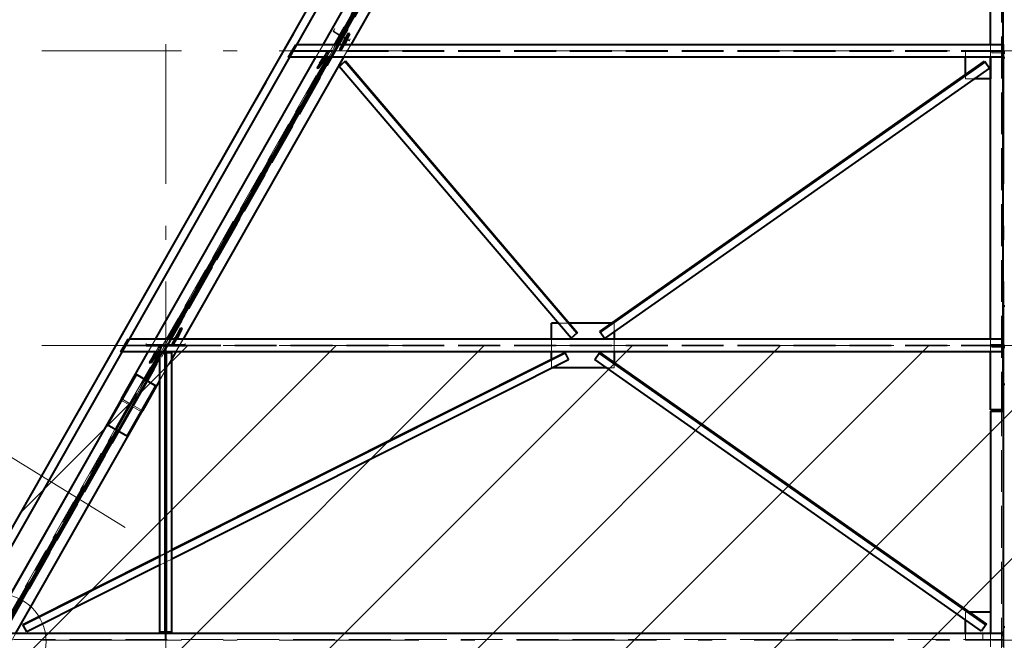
# Model space of a CAD drawing. Header units: metres. Extents: x 235 to 340, y 94 to 153.
# Tile 14 of 48: x 252.22 to 259.27, y 137.13 to 141.57. Entities that reach past the tile are written whole.
import ezdxf

# ---------------------------------------------------------------- set-up
doc = ezdxf.new("R2010")
doc.units = ezdxf.units.M
doc.linetypes.add('__RA_15', pattern=[1.7, 1, -0.3, 0.1, -0.3])
doc.linetypes.add('__RA_2', pattern=[0.4, 0.3, -0.1])
doc.layers.add('OSY', color=204, linetype='__RA_15', lineweight=13)
doc.layers.add('Standard', color=7, linetype='Continuous', lineweight=40)

msp = doc.modelspace()

# ---------------------------------------------------------------- linework, layer by layer
at = {"layer": 'OSY', "color": 204, "linetype": '__RA_15', "lineweight": 13}
for p, q in [((253.2656, 126.7921), (253.2656, 152.3201)), ((259.2656, 126.7921), (259.2656, 152.3201)), ((242.1779, 141.3428), (323.2759, 141.3428)), ((242.1779, 139.2351), (323.2759, 139.2351)), ((242.1779, 137.1274), (323.2759, 137.1274))]:
    msp.add_line(p, q, dxfattribs=at)
at = {"layer": 'Standard', "color": 7, "linetype": 'Continuous', "lineweight": 13}
for p, q in [((259.1366, 150.1778), (246.8636, 128.6216)), ((252.0552, 138.4998), (252.9742, 137.9329))]:
    msp.add_line(p, q, dxfattribs=at)
at = {"layer": 'Standard', "color": 1, "linetype": 'Continuous', "lineweight": 40}
for p, q in [((259.1267, 150.1604), (246.8636, 128.6216)), ((259.1788, 150.1308), (246.9327, 128.6216)), ((254.3918, 141.3878), (255.5406, 143.4055)), ((254.3923, 141.3878), (255.5411, 143.4055)), ((254.4843, 141.3878), (255.633, 143.4055)), ((255.6469, 143.4055), (254.4982, 141.3878)), ((254.5826, 141.543), (255.6193, 143.3639)), ((255.7389, 143.4055), (254.5901, 141.3878)), ((259.1696, 141.3878), (259.1696, 143.4055)), ((259.2596, 141.3878), (259.2596, 143.4055)), ((254.4976, 141.3878), (254.5852, 141.5415)), ((254.5852, 141.5415), (254.5751, 141.5473)), ((254.5739, 141.4694), (254.5346, 141.4005)), ((254.5364, 141.3878), (254.5715, 141.4645)), ((254.5785, 141.4605), (254.5452, 141.3878)), ((254.5715, 141.4645), (254.5739, 141.4694)), ((254.5785, 141.4605), (254.5715, 141.4645)), ((254.5727, 141.4673), (254.5739, 141.4694)), ((254.5739, 141.4694), (254.5808, 141.4655)), ((254.5808, 141.4655), (254.5785, 141.4605)), ((254.5279, 141.3878), (254.5351, 141.4004)), ((254.5346, 141.4005), (254.5351, 141.4004)), ((254.535, 141.4003), (254.5346, 141.4005)), ((254.1497, 141.2978), (254.201, 141.3878)), ((259.2596, 141.3878), (254.201, 141.3878)), ((259.2596, 141.2978), (259.2596, 141.3878)), ((259.2716, 141.34), (259.2596, 141.34)), ((259.2596, 141.33), (259.2716, 141.33)), ((253.1918, 139.2801), (254.3406, 141.2978)), ((253.1923, 139.2801), (254.3411, 141.2978)), ((253.2843, 139.2801), (254.433, 141.2978)), ((254.4469, 141.2978), (253.2982, 139.2801)), ((254.5389, 141.2978), (253.3901, 139.2801)), ((253.4073, 139.4787), (254.443, 141.2978)), ((259.2596, 141.2978), (254.1497, 141.2978)), ((254.3704, 141.255), (254.3506, 141.2203)), ((254.3538, 141.2251), (254.4036, 141.2978)), ((254.4127, 141.297), (254.3608, 141.2211)), ((254.37, 141.2544), (254.3899, 141.2892)), ((254.3903, 141.2891), (254.3899, 141.2892)), ((254.3903, 141.2891), (254.3953, 141.2978)), ((254.4114, 141.2978), (254.4127, 141.297)), ((254.4127, 141.297), (254.4131, 141.2978)), ((254.5073, 141.2326), (254.5484, 141.2677)), ((254.5484, 141.2677), (254.5529, 141.2716)), ((256.2091, 139.3227), (254.5484, 141.2677)), ((254.5529, 141.2716), (256.2137, 139.3266)), ((256.3729, 139.3349), (259.1269, 141.2698)), ((259.1304, 141.2649), (256.3764, 139.33)), ((258.9896, 141.1733), (258.9896, 141.2978)), ((259.1269, 141.2698), (259.1304, 141.2649)), ((259.1304, 141.2649), (259.1614, 141.2207)), ((259.1696, 141.1428), (259.1696, 141.2978)), ((259.1696, 141.2978), (259.1696, 141.1428)), ((259.2596, 139.2801), (259.2596, 141.2978)), ((259.2716, 141.2936), (259.2596, 141.2936)), ((254.3506, 141.2203), (254.3538, 141.2251)), ((254.3576, 141.2164), (254.3506, 141.2203)), ((254.3538, 141.2251), (254.3608, 141.2211)), ((254.3608, 141.2211), (254.3576, 141.2164)), ((256.1681, 139.2877), (254.5073, 141.2326)), ((259.1614, 141.2207), (256.4074, 139.2858)), ((259.1696, 141.1428), (259.0505, 141.1428)), ((259.1696, 139.2801), (259.1696, 141.1428)), ((259.2716, 139.5159), (259.2596, 139.5159)), ((253.2976, 139.2801), (253.4099, 139.4773)), ((253.4099, 139.4773), (253.3998, 139.483)), ((253.3739, 139.3617), (253.3346, 139.2928)), ((253.3364, 139.2801), (253.3715, 139.3568)), ((253.3785, 139.3528), (253.3452, 139.2801)), ((253.3715, 139.3568), (253.3739, 139.3617)), ((253.3785, 139.3528), (253.3715, 139.3568)), ((253.3726, 139.3596), (253.3739, 139.3617)), ((253.3739, 139.3617), (253.3808, 139.3578)), ((253.3808, 139.3578), (253.3785, 139.3528)), ((256.0764, 139.3951), (256.0266, 139.3951)), ((256.0266, 139.2801), (256.0266, 139.3951)), ((256.4585, 139.3951), (256.1553, 139.3951)), ((252.9497, 139.1901), (253.001, 139.2801)), ((259.2596, 139.2801), (253.001, 139.2801)), ((253.3279, 139.2801), (253.3351, 139.2927)), ((253.3346, 139.2928), (253.3351, 139.2927)), ((253.335, 139.2926), (253.3346, 139.2928)), ((256.2091, 139.3227), (256.1681, 139.2877)), ((256.2137, 139.3266), (256.2091, 139.3227)), ((256.3764, 139.33), (256.3729, 139.3349)), ((256.4074, 139.2858), (256.3764, 139.33)), ((256.4756, 139.3337), (256.4756, 139.2801)), ((259.2596, 139.1901), (259.2596, 139.2801)), ((259.2716, 139.2323), (259.2596, 139.2323)), ((259.2596, 139.2223), (259.2716, 139.2223)), ((252.949, 138.8536), (253.1406, 139.1901)), ((252.9494, 138.8534), (253.1411, 139.1901)), ((259.2596, 139.1901), (252.9497, 139.1901)), ((253.119, 138.9898), (253.2216, 139.17)), ((253.2216, 139.1456), (253.1295, 138.9839)), ((253.1328, 138.9906), (253.2216, 139.1465)), ((253.1704, 139.1473), (253.1506, 139.1126)), ((253.1538, 139.1174), (253.2036, 139.1901)), ((253.2127, 139.1893), (253.1607, 139.1134)), ((253.17, 139.1466), (253.1899, 139.1815)), ((253.1903, 139.1814), (253.1899, 139.1815)), ((253.1903, 139.1814), (253.1953, 139.1901)), ((253.2114, 139.1901), (253.2127, 139.1893)), ((253.2127, 139.1893), (253.2131, 139.1901)), ((253.2216, 139.1838), (253.2216, 137.1845)), ((253.2216, 139.1838), (253.2616, 139.1838)), ((253.2428, 139.1838), (253.2464, 139.1901)), ((253.2616, 139.1219), (253.2616, 139.1901)), ((253.2696, 139.1901), (253.2696, 139.1219)), ((253.2696, 139.1838), (253.3096, 139.1838)), ((253.3389, 139.1901), (253.3096, 139.1387)), ((253.3096, 137.774), (256.1224, 139.1856)), ((253.3096, 137.1845), (253.3096, 139.1838)), ((256.1251, 139.1802), (253.3096, 137.7673)), ((256.0266, 139.1375), (256.0266, 139.1901)), ((256.1224, 139.1856), (256.1251, 139.1802)), ((256.1251, 139.1802), (256.1493, 139.132)), ((256.3381, 139.1352), (256.3692, 139.1794)), ((259.1057, 137.1908), (256.3381, 139.1352)), ((256.3692, 139.1794), (256.3726, 139.1843)), ((259.1367, 137.235), (256.3692, 139.1794)), ((256.3726, 139.1843), (259.1402, 137.2399)), ((256.4756, 139.1901), (256.4756, 139.112)), ((259.1696, 138.775), (259.1696, 139.1901)), ((259.2596, 138.775), (259.2596, 139.1901)), ((253.1506, 139.1126), (253.1538, 139.1174)), ((253.1576, 139.1087), (253.1506, 139.1126)), ((253.1538, 139.1174), (253.1607, 139.1134)), ((253.1607, 139.1134), (253.1576, 139.1087)), ((253.2616, 137.2445), (253.2616, 139.1219)), ((253.2696, 139.1219), (253.2616, 139.1219)), ((253.2696, 139.0684), (253.2616, 139.0544)), ((253.2696, 139.1219), (253.2696, 137.2445)), ((256.1493, 139.132), (253.3096, 137.7069)), ((256.4237, 139.0751), (256.0359, 139.0751)), ((253.0505, 139.0288), (252.8452, 138.6682)), ((252.8455, 138.668), (253.0508, 139.0287)), ((253.0508, 139.0287), (253.0505, 139.0288)), ((253.1984, 138.9446), (253.0508, 139.0287)), ((253.1328, 138.9906), (253.1227, 138.9964)), ((253.1984, 138.9446), (252.9931, 138.584)), ((253.2216, 138.9841), (253.0988, 138.7684)), ((259.2716, 138.9559), (259.2596, 138.9559)), ((252.9494, 138.8534), (252.949, 138.8536)), ((252.9503, 138.8529), (252.9494, 138.8534)), ((252.9441, 138.8449), (251.9942, 137.1764)), ((252.9445, 138.8447), (251.9946, 137.1764)), ((252.9441, 138.8449), (252.9445, 138.8447)), ((252.9445, 138.8447), (252.9454, 138.8442)), ((252.1923, 137.1764), (253.0938, 138.7597)), ((253.0933, 138.76), (253.0938, 138.7597)), ((253.0988, 138.7684), (253.0982, 138.7687)), ((259.2596, 138.775), (259.1696, 138.775)), ((259.1696, 138.7662), (259.2596, 138.7662)), ((259.1696, 138.7662), (259.1696, 137.3274)), ((259.2596, 138.7662), (259.2596, 137.1764)), ((252.8455, 138.668), (252.8452, 138.6682)), ((252.9931, 138.584), (252.8455, 138.668)), ((252.9137, 138.6292), (252.0866, 137.1764)), ((252.1004, 137.1764), (252.9241, 138.6232)), ((252.9212, 138.6249), (252.1078, 137.1963)), ((252.2436, 137.2391), (253.2216, 137.7299)), ((253.2616, 137.7499), (253.2696, 137.754)), ((253.2696, 137.7472), (253.2616, 137.7432)), ((253.2216, 137.7232), (252.2463, 137.2337)), ((253.2216, 137.6627), (252.2706, 137.1855)), ((253.2696, 137.6868), (253.2616, 137.6828)), ((259.1696, 137.3274), (259.0157, 137.3274)), ((259.1696, 137.3274), (259.1696, 137.1764)), ((259.1696, 137.3274), (259.1696, 137.1764)), ((252.2463, 137.2337), (252.2436, 137.2391)), ((252.2706, 137.1855), (252.2463, 137.2337)), ((253.2616, 137.2445), (253.2696, 137.2445)), ((253.2616, 137.1764), (253.2616, 137.2445)), ((253.2696, 137.2445), (253.2696, 137.1764)), ((258.9896, 137.1764), (258.9896, 137.2724)), ((259.1367, 137.235), (259.1057, 137.1908)), ((259.1402, 137.2399), (259.1367, 137.235)), ((251.8033, 137.1764), (259.2596, 137.1764)), ((253.2616, 137.1845), (253.2216, 137.1845)), ((253.3096, 137.1845), (253.2696, 137.1845)), ((259.2716, 137.2182), (259.2596, 137.2182)), ((259.2596, 137.1764), (259.2596, 137.0784))]:
    msp.add_line(p, q, dxfattribs=at)
at = {"layer": 'Standard', "color": 136, "linetype": '__RA_2', "lineweight": 18}
for p, q in [((259.1319, 150.1575), (246.8705, 128.6216)), ((253.0072, 138.8205), (259.1696, 149.6442)), ((259.1696, 149.6382), (253.0098, 138.819)), ((259.1696, 149.624), (253.0159, 138.8155)), ((259.141, 149.5292), (253.0351, 138.8046)), ((253.0376, 138.8032), (259.141, 149.5232)), ((259.1696, 149.4321), (253.0984, 138.7686)), ((259.2496, 143.4466), (259.2496, 138.775)), ((254.5747, 141.5474), (254.4362, 141.3041)), ((254.443, 141.2978), (254.5826, 141.543)), ((254.5714, 141.5493), (254.5747, 141.5474)), ((254.5751, 141.5473), (254.5747, 141.5474)), ((254.4639, 141.481), (254.4707, 141.4938)), ((254.4658, 141.484), (254.4639, 141.481)), ((254.4639, 141.481), (254.5108, 141.4543)), ((254.4757, 141.5027), (254.4658, 141.484)), ((254.5179, 141.4543), (254.4658, 141.484)), ((254.5108, 141.4543), (254.5161, 141.4643)), ((254.5179, 141.4543), (254.5262, 141.47)), ((254.5363, 141.4634), (254.5283, 141.4484)), ((254.5416, 141.3966), (254.5808, 141.4655)), ((254.5808, 141.4655), (254.5796, 141.4634)), ((254.5108, 141.4543), (254.5075, 141.4493)), ((254.5128, 141.4465), (254.5179, 141.4543)), ((254.542, 141.3965), (254.5181, 141.3544)), ((254.5283, 141.4484), (254.5235, 141.4409)), ((254.5804, 141.4187), (254.5283, 141.4484)), ((254.5288, 141.4381), (254.5316, 141.4424)), ((254.5363, 141.4512), (254.5316, 141.4424)), ((254.5316, 141.4424), (254.5785, 141.4157)), ((254.5416, 141.3966), (254.535, 141.4003)), ((254.5351, 141.4004), (254.542, 141.3965)), ((254.542, 141.3965), (254.5416, 141.3966)), ((254.5817, 141.4217), (254.5785, 141.4157)), ((254.5785, 141.4157), (254.5804, 141.4187)), ((254.5804, 141.4187), (254.5867, 141.4306)), ((259.2516, 141.4016), (259.2516, 141.4013)), ((259.2596, 141.4013), (259.2516, 141.4013)), ((259.2516, 141.4013), (259.2516, 141.3703)), ((254.1912, 141.3878), (254.14, 141.2978)), ((254.1405, 141.2978), (254.1646, 141.34)), ((254.1732, 141.34), (254.1492, 141.2978)), ((254.2007, 141.3878), (254.1494, 141.2978)), ((254.1646, 141.34), (254.1732, 141.34)), ((254.1677, 141.3456), (254.1918, 141.3878)), ((254.1764, 141.3456), (254.1677, 141.3456)), ((259.2596, 141.34), (254.1732, 141.34)), ((254.2004, 141.3878), (254.1764, 141.3456)), ((259.2596, 141.3456), (254.1764, 141.3456)), ((254.1918, 141.3878), (254.1912, 141.3878)), ((254.2004, 141.3878), (254.1918, 141.3878)), ((254.201, 141.3878), (254.2004, 141.3878)), ((254.3406, 141.2978), (254.3918, 141.3878)), ((254.3409, 141.2978), (254.3921, 141.3878)), ((254.3411, 141.2978), (254.3923, 141.3878)), ((254.4148, 141.332), (254.3953, 141.2978)), ((254.3953, 141.2978), (254.4144, 141.3314)), ((254.4214, 141.3274), (254.3972, 141.2851)), ((254.4045, 141.2978), (254.422, 141.3284)), ((254.422, 141.3294), (254.4058, 141.301)), ((254.4131, 141.2978), (254.4289, 141.3254)), ((254.4198, 141.34), (254.4144, 141.3314)), ((254.4144, 141.3314), (254.4214, 141.3274)), ((254.422, 141.3284), (254.4149, 141.3321)), ((254.4267, 141.336), (254.4198, 141.34)), ((254.4198, 141.34), (254.4265, 141.3382)), ((254.4214, 141.3274), (254.4267, 141.336)), ((254.422, 141.3294), (254.4265, 141.3382)), ((254.4289, 141.3254), (254.422, 141.3294)), ((254.4265, 141.3382), (254.4334, 141.3342)), ((254.4334, 141.3342), (254.4267, 141.336)), ((254.4334, 141.3342), (254.4289, 141.3254)), ((254.433, 141.2978), (254.4843, 141.3878)), ((254.4466, 141.2982), (254.4976, 141.3878)), ((254.4982, 141.3878), (254.4469, 141.2978)), ((254.5112, 141.3583), (254.5067, 141.3495)), ((254.5143, 141.3495), (254.5067, 141.3495)), ((254.5067, 141.3495), (254.5136, 141.3456)), ((254.528, 141.3878), (254.5106, 141.3571)), ((254.5106, 141.3572), (254.5174, 141.353)), ((254.5112, 141.3583), (254.5279, 141.3878)), ((254.5181, 141.3544), (254.5112, 141.3583)), ((254.5136, 141.3456), (254.5181, 141.3544)), ((254.5136, 141.3456), (254.5213, 141.3456)), ((254.5143, 141.3495), (254.5197, 141.3581)), ((254.5213, 141.3456), (254.5143, 141.3495)), ((254.5174, 141.3529), (254.5372, 141.3878)), ((254.5359, 141.3865), (254.5197, 141.3581)), ((254.5197, 141.3581), (254.5266, 141.3542)), ((254.5266, 141.3542), (254.5213, 141.3456)), ((254.5266, 141.3542), (254.5428, 141.3826)), ((254.5359, 141.3865), (254.5364, 141.3878)), ((254.5428, 141.3826), (254.5359, 141.3865)), ((254.5901, 141.3878), (254.5389, 141.2978)), ((254.5452, 141.3878), (254.5428, 141.3826)), ((259.1696, 141.3442), (258.9896, 141.3442)), ((258.9896, 141.2978), (258.9896, 141.3442)), ((259.1696, 141.3442), (259.1696, 141.3878)), ((259.1696, 141.2978), (259.1696, 141.3442)), ((259.1696, 141.3442), (259.1696, 141.2978)), ((259.1796, 141.33), (259.1796, 141.34)), ((259.1796, 141.33), (259.2596, 141.33)), ((254.14, 141.2978), (254.1405, 141.2978)), ((254.1492, 141.2978), (254.1405, 141.2978)), ((254.1492, 141.2978), (254.1497, 141.2978)), ((254.3576, 141.2164), (254.3968, 141.2852)), ((254.3732, 141.2534), (254.3704, 141.255)), ((254.3773, 141.251), (254.3732, 141.2534)), ((254.3968, 141.2852), (254.377, 141.2504)), ((254.3899, 141.2892), (254.3955, 141.286)), ((254.3899, 141.2892), (254.3899, 141.2892)), ((254.3899, 141.2892), (254.3899, 141.2892)), ((254.3899, 141.2892), (254.3899, 141.2892)), ((254.3972, 141.2851), (254.3903, 141.2891)), ((254.3955, 141.286), (254.3968, 141.2852)), ((254.3968, 141.2852), (254.3972, 141.2851)), ((254.4036, 141.2978), (254.4058, 141.301)), ((254.4057, 141.3009), (254.4058, 141.301)), ((254.4094, 141.2989), (254.4057, 141.3009)), ((254.4058, 141.301), (254.4114, 141.2978)), ((254.4136, 141.3147), (254.4094, 141.2989)), ((254.4362, 141.3041), (254.4329, 141.306)), ((254.4466, 141.2982), (254.4362, 141.3041)), ((258.9896, 141.166), (258.9896, 141.1733)), ((258.9896, 141.1428), (258.9896, 141.166)), ((258.9896, 141.1435), (259.1696, 141.1435)), ((259.0505, 141.1428), (258.9896, 141.1428)), ((253.3995, 139.4832), (253.1224, 138.9965)), ((253.1266, 138.9856), (253.4073, 139.4787)), ((253.3961, 139.4851), (253.3995, 139.4832)), ((253.3998, 139.483), (253.3995, 139.4832)), ((253.335, 139.3921), (253.3251, 139.3766)), ((253.3323, 139.3729), (253.342, 139.3882)), ((253.3461, 139.4134), (253.335, 139.3921)), ((253.342, 139.3882), (253.335, 139.3921)), ((253.3416, 139.2889), (253.3808, 139.3578)), ((253.3529, 139.4091), (253.342, 139.3882)), ((253.3808, 139.3578), (253.3796, 139.3556)), ((256.1474, 139.3951), (256.0764, 139.3951)), ((256.1553, 139.3951), (256.1474, 139.3951)), ((256.469, 139.3951), (256.4585, 139.3951)), ((256.4756, 139.3951), (256.469, 139.3951)), ((256.4756, 139.3951), (256.4756, 139.3337)), ((259.2516, 139.4132), (259.2516, 139.409)), ((259.2596, 139.409), (259.2516, 139.409)), ((259.2516, 139.409), (259.2516, 139.4049)), ((252.9912, 139.2801), (252.94, 139.1901)), ((253.0007, 139.2801), (252.9494, 139.1901)), ((252.9677, 139.2379), (252.9918, 139.2801)), ((253.0004, 139.2801), (252.9764, 139.2379)), ((252.9918, 139.2801), (252.9912, 139.2801)), ((253.0004, 139.2801), (252.9918, 139.2801)), ((253.001, 139.2801), (253.0004, 139.2801)), ((253.1406, 139.1901), (253.1918, 139.2801)), ((253.1409, 139.1901), (253.1921, 139.2801)), ((253.1411, 139.1901), (253.1923, 139.2801)), ((253.2295, 139.1838), (253.2843, 139.2801)), ((253.2464, 139.1901), (253.2976, 139.2801)), ((253.2982, 139.2801), (253.2469, 139.1901)), ((253.328, 139.2801), (253.3105, 139.2494)), ((253.3112, 139.2507), (253.3279, 139.2801)), ((253.3173, 139.2452), (253.3372, 139.2801)), ((253.342, 139.2888), (253.3181, 139.2467)), ((253.3359, 139.2788), (253.3197, 139.2504)), ((253.3266, 139.2465), (253.3428, 139.2749)), ((253.3407, 139.2894), (253.335, 139.2926)), ((253.3351, 139.2927), (253.342, 139.2888)), ((253.3359, 139.2788), (253.3364, 139.2801)), ((253.3428, 139.2749), (253.3359, 139.2788)), ((253.3901, 139.2801), (253.3389, 139.1901)), ((253.3416, 139.2889), (253.3407, 139.2894)), ((253.342, 139.2888), (253.3416, 139.2889)), ((253.3452, 139.2801), (253.3428, 139.2749)), ((256.0266, 139.1901), (256.0266, 139.2801)), ((256.4756, 139.2801), (256.4756, 139.1901)), ((259.1696, 139.1901), (259.1696, 139.2801)), ((252.9405, 139.1901), (252.9646, 139.2323)), ((252.9732, 139.2323), (252.9492, 139.1901)), ((252.9646, 139.2323), (252.9732, 139.2323)), ((252.9764, 139.2379), (252.9677, 139.2379)), ((259.2596, 139.2323), (252.9732, 139.2323)), ((259.2596, 139.2379), (252.9764, 139.2379)), ((253.1253, 139.242), (253.1253, 139.2497)), ((253.1253, 139.242), (253.2553, 139.242)), ((253.1253, 139.23), (253.1253, 139.242)), ((253.2553, 139.23), (253.1253, 139.23)), ((253.2148, 139.2243), (253.1953, 139.1901)), ((253.1953, 139.1901), (253.2144, 139.2237)), ((253.2214, 139.2197), (253.1972, 139.1774)), ((253.2045, 139.1901), (253.2219, 139.2207)), ((253.2219, 139.2217), (253.2058, 139.1933)), ((253.2135, 139.207), (253.2094, 139.1912)), ((253.2131, 139.1901), (253.2289, 139.2177)), ((253.2198, 139.2323), (253.2144, 139.2237)), ((253.2144, 139.2237), (253.2214, 139.2197)), ((253.222, 139.2207), (253.2149, 139.2244)), ((253.2267, 139.2283), (253.2198, 139.2323)), ((253.2198, 139.2323), (253.2265, 139.2305)), ((253.2214, 139.2197), (253.2267, 139.2283)), ((253.2219, 139.2217), (253.2265, 139.2305)), ((253.2289, 139.2177), (253.2219, 139.2217)), ((253.2265, 139.2305), (253.2334, 139.2265)), ((253.2334, 139.2265), (253.2267, 139.2283)), ((253.2334, 139.2265), (253.2289, 139.2177)), ((253.2437, 139.23), (253.2506, 139.242)), ((253.2552, 139.2359), (253.2437, 139.2359)), ((253.2437, 139.2359), (253.2437, 139.23)), ((253.2506, 139.2479), (253.2553, 139.2479)), ((253.2506, 139.242), (253.2506, 139.2479)), ((253.2552, 139.23), (253.2552, 139.2359)), ((253.2553, 139.2497), (253.2553, 139.242)), ((253.2553, 139.242), (253.2553, 139.23)), ((253.2696, 139.2323), (253.2616, 139.2323)), ((253.2616, 139.2323), (253.2616, 139.1901)), ((253.2696, 139.1901), (253.2696, 139.2323)), ((253.276, 139.242), (253.276, 139.2497)), ((253.276, 139.248), (253.2875, 139.248)), ((253.276, 139.242), (253.276, 139.248)), ((253.276, 139.242), (253.406, 139.2419)), ((253.276, 139.23), (253.276, 139.242)), ((253.2806, 139.236), (253.276, 139.236)), ((253.406, 139.23), (253.276, 139.23)), ((253.2806, 139.23), (253.2806, 139.236)), ((253.2825, 139.2332), (253.2806, 139.23)), ((253.2882, 139.23), (253.2825, 139.2332)), ((253.2875, 139.248), (253.2875, 139.242)), ((253.2875, 139.242), (253.3681, 139.2423)), ((253.3612, 139.2302), (253.2882, 139.23)), ((253.3112, 139.2507), (253.3066, 139.2418)), ((253.3143, 139.2418), (253.3066, 139.2418)), ((253.3066, 139.2418), (253.3136, 139.2379)), ((253.3106, 139.2495), (253.3174, 139.2453)), ((253.3181, 139.2467), (253.3112, 139.2507)), ((253.3136, 139.2379), (253.3181, 139.2467)), ((253.3136, 139.2379), (253.3213, 139.2379)), ((253.3143, 139.2418), (253.3197, 139.2504)), ((253.3213, 139.2379), (253.3143, 139.2418)), ((253.3197, 139.2504), (253.3266, 139.2465)), ((253.3266, 139.2465), (253.3213, 139.2379)), ((253.3681, 139.2419), (253.3612, 139.23)), ((253.3612, 139.23), (253.3612, 139.2302)), ((253.3681, 139.2423), (253.3681, 139.2419)), ((253.406, 139.2497), (253.406, 139.2419)), ((253.406, 139.2419), (253.406, 139.23)), ((259.2596, 139.2423), (259.1696, 139.2423)), ((259.1696, 139.2303), (259.2596, 139.2303)), ((259.1796, 139.2223), (259.1796, 139.2323)), ((259.1796, 139.2223), (259.2596, 139.2223)), ((259.2496, 139.2488), (259.2596, 139.2488)), ((259.2596, 139.2368), (259.2496, 139.2368)), ((252.94, 139.1901), (252.9405, 139.1901)), ((252.9492, 139.1901), (252.9405, 139.1901)), ((252.9492, 139.1901), (252.9497, 139.1901)), ((253.1576, 139.1087), (253.1968, 139.1775)), ((253.1732, 139.1457), (253.1704, 139.1473)), ((253.1773, 139.1433), (253.1732, 139.1457)), ((253.1968, 139.1775), (253.1769, 139.1427)), ((253.1898, 139.1815), (253.1899, 139.1815)), ((253.1899, 139.1815), (253.1898, 139.1815)), ((253.1898, 139.1815), (253.1898, 139.1815)), ((253.1899, 139.1815), (253.1968, 139.1775)), ((253.1972, 139.1774), (253.1903, 139.1814)), ((253.1968, 139.1775), (253.1972, 139.1774)), ((253.2036, 139.1901), (253.2058, 139.1933)), ((253.2057, 139.1932), (253.2057, 139.1933)), ((253.2094, 139.1912), (253.2057, 139.1932)), ((253.2058, 139.1933), (253.2114, 139.1901)), ((253.2469, 139.1901), (253.2216, 139.1456)), ((253.2216, 139.1465), (253.2428, 139.1838)), ((253.2216, 139.17), (253.2295, 139.1838)), ((253.2576, 137.1845), (253.2576, 139.1838)), ((253.3096, 139.1387), (253.2696, 139.0684)), ((253.2736, 139.1838), (253.2736, 137.1845)), ((256.0266, 139.1308), (256.0266, 139.1375)), ((253.1824, 139.0853), (253.1882, 139.0946)), ((253.1882, 139.0946), (253.1824, 139.0853)), ((253.1933, 139.1045), (253.1882, 139.0946)), ((253.1933, 139.1045), (253.1882, 139.0946)), ((253.1882, 139.0946), (253.1951, 139.0907)), ((253.1895, 139.0817), (253.1951, 139.0907)), ((253.1951, 139.0907), (253.2001, 139.1002)), ((256.0266, 139.0751), (256.0266, 139.1308)), ((256.0359, 139.0751), (256.0266, 139.0751)), ((256.4756, 139.0751), (256.4237, 139.0751)), ((256.4756, 139.112), (256.4756, 139.1046)), ((256.4756, 139.1046), (256.4756, 139.0751)), ((252.8523, 138.6642), (253.0576, 139.0248)), ((253.0579, 139.0246), (252.8526, 138.664)), ((252.9038, 138.6348), (253.1092, 138.9955)), ((252.9061, 138.6335), (253.1115, 138.9942)), ((253.1097, 138.9952), (253.0095, 138.8192)), ((253.0098, 138.819), (253.11, 138.995)), ((253.1224, 138.9965), (253.1191, 138.9984)), ((253.1227, 138.9964), (253.1224, 138.9965)), ((253.2616, 139.0544), (253.2216, 138.9841)), ((252.9108, 138.6309), (253.1161, 138.9915)), ((252.9134, 138.6294), (253.1187, 138.99)), ((253.1265, 138.9856), (252.9212, 138.6249)), ((253.1291, 138.9841), (252.9238, 138.6235)), ((253.1335, 138.9816), (252.9281, 138.621)), ((253.1358, 138.9803), (252.9304, 138.6197)), ((253.1896, 138.9497), (252.9843, 138.589)), ((252.9846, 138.5889), (253.1899, 138.9495)), ((252.9928, 138.5842), (253.1981, 138.9448)), ((253.1187, 138.99), (253.0185, 138.8141)), ((253.0188, 138.8139), (253.119, 138.9898)), ((253.0264, 138.8096), (253.1266, 138.9856)), ((253.0289, 138.8081), (253.1291, 138.9841)), ((253.1295, 138.9839), (253.0293, 138.8079)), ((253.0373, 138.8033), (253.1375, 138.9793)), ((253.0188, 138.8139), (252.9503, 138.8529)), ((253.0023, 138.8118), (247.1843, 128.593)), ((247.1843, 128.587), (253.0049, 138.8103)), ((247.1958, 128.593), (253.011, 138.8068)), ((247.2211, 128.5931), (253.0301, 138.796)), ((253.0327, 138.7945), (247.2212, 128.5871)), ((252.9038, 138.6348), (253.004, 138.8108)), ((253.0046, 138.8105), (252.9044, 138.6345)), ((253.011, 138.8068), (252.9108, 138.6309)), ((253.0139, 138.8052), (252.9137, 138.6292)), ((252.9212, 138.6249), (253.0214, 138.8009)), ((253.0214, 138.8009), (252.9212, 138.6249)), ((252.9241, 138.6232), (253.0243, 138.7992)), ((253.0283, 138.7969), (252.9281, 138.621)), ((252.9322, 138.6187), (253.0324, 138.7947)), ((253.0327, 138.7945), (252.9325, 138.6185)), ((252.9454, 138.8442), (253.0139, 138.8052)), ((253.0214, 138.8009), (253.0243, 138.7992)), ((253.0243, 138.7992), (253.0933, 138.76)), ((253.0293, 138.8079), (253.0264, 138.8096)), ((253.0982, 138.7687), (253.0293, 138.8079)), ((247.5205, 128.9716), (253.0934, 138.7599)), ((259.2496, 128.587), (259.2496, 138.7662)), ((253.2216, 137.7299), (253.2616, 137.7499)), ((253.2616, 137.7432), (253.2216, 137.7232)), ((253.2696, 137.754), (253.3096, 137.774)), ((253.3096, 137.7673), (253.2696, 137.7472)), ((253.2616, 137.6828), (253.2216, 137.6627)), ((253.3096, 137.7069), (253.2696, 137.6868)), ((259.0053, 137.3274), (258.9896, 137.3274)), ((258.9896, 137.2724), (258.9896, 137.3274)), ((259.0157, 137.3274), (259.0053, 137.3274)), ((253.2616, 137.1764), (253.2616, 137.1314)), ((253.2696, 137.1314), (253.2696, 137.1764)), ((258.9896, 137.1259), (258.9896, 137.1764)), ((259.1156, 137.1314), (259.1156, 137.1764)), ((259.1696, 137.1764), (259.1696, 137.1259)), ((259.1696, 137.1764), (259.1696, 137.1259)), ((259.2516, 137.1862), (259.2516, 137.1859)), ((259.2596, 137.1859), (259.2516, 137.1859)), ((259.2516, 137.1859), (259.2516, 137.1549)), ((251.7771, 137.1314), (259.2596, 137.1314)), ((253.2616, 137.1314), (253.2696, 137.1314)), ((259.1696, 137.1259), (258.9896, 137.1259)), ((259.1156, 137.1233), (259.1156, 137.1314)), ((259.1696, 137.1259), (259.1696, 137.0784))]:
    msp.add_line(p, q, dxfattribs=at)
at = {"layer": 'Standard', "color": 1, "linetype": 'Continuous', "lineweight": 13}
for p, q in [((247.0536, 128.6216), (257.6671, 139.2351)), ((248.0146, 130.6433), (256.6065, 139.2351)), ((248.1143, 128.6216), (258.7278, 139.2351)), ((249.1749, 128.6216), (259.7884, 139.2351)), ((249.4169, 133.1062), (255.5458, 139.2351)), ((250.2356, 128.6216), (260.8491, 139.2351)), ((250.8191, 135.5691), (254.4851, 139.2351)), ((252.2214, 138.032), (253.4245, 139.2351))]:
    msp.add_line(p, q, dxfattribs=at)
at = {"layer": 'Standard', "color": 7, "linetype": 'Continuous', "lineweight": 13}
msp.add_circle((252.0718, 137.1187), 0.3369, dxfattribs=at)

doc.saveas('drawing.dxf')
